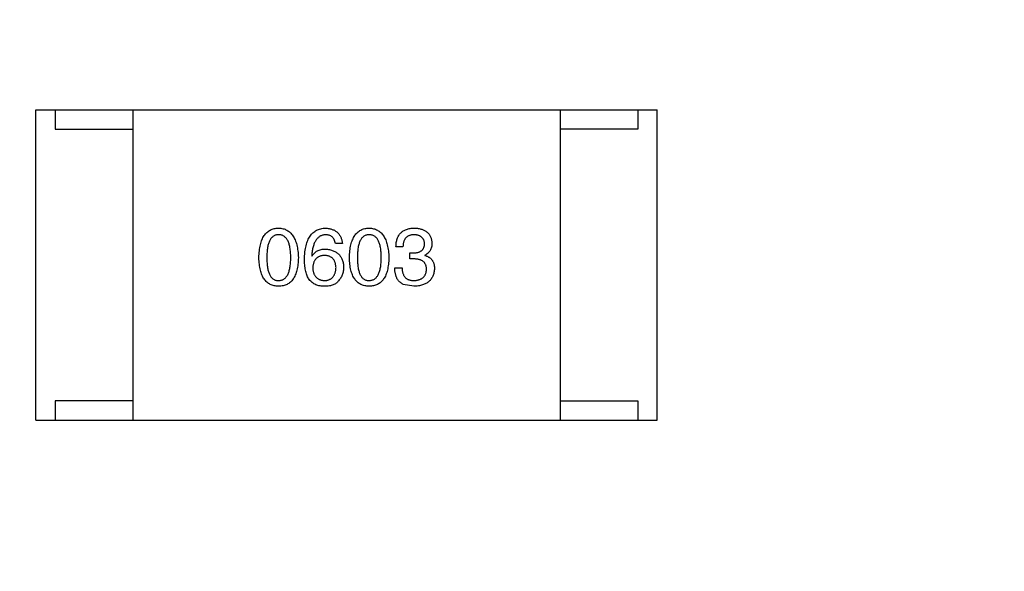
# Model space of a CAD drawing. Header units: millimetres. Extents: x -16 to 538, y -56 to 87.
# Tile 63 of 162: x 452.18 to 454.72, y -0.73 to 0.69. Entities that reach past the tile are written whole.
import ezdxf

# ---------------------------------------------------------------- set-up
doc = ezdxf.new("R2010")
doc.units = ezdxf.units.MM
doc.header["$LTSCALE"] = 1.21
doc.header["$MEASUREMENT"] = 0
doc.header["$PDMODE"] = 3
doc.header["$PDSIZE"] = 0.3125
doc.layers.get('0').update_dxf_attribs({"linetype": 'CONTINUOUS'})
doc.layers.get('DEFPOINTS').update_dxf_attribs({"linetype": 'CONTINUOUS'})
doc.layers.add('Dim', color=3, linetype='CONTINUOUS', lineweight=25)
doc.styles.get("Standard").update_dxf_attribs({"font": 'txt', "width": 0.8})
doc.dimstyles.get("Standard").update_dxf_attribs({"dimtxt": 0.15625, "dimasz": 0.1875, "dimexe": 0.125, "dimexo": 0.0625, "dimgap": 0.09, "dimtad": 0, "dimtih": 1, "dimtoh": 1, "dimzin": 4, "dimdsep": 46, "dimtxsty": 'STANDARD', "dimblk": '_FILLED', "dimblk1": '_FILLED', "dimblk2": '_FILLED', "dimcen": 0.09, "dimazin": 1, "dimtp": 0.01, "dimtm": 0.01, "dimtfac": 1, "dimtofl": 0, "dimtmove": 0, "dimatfit": 3, "dimldrblk": '_FILLED', "dimfxl": 1, "dimtolj": 1, "dimtzin": 4, "dimarcsym": 0})

# ---------------------------------------------------------------- blocks, each defined once
blk = doc.blocks.new('_FILLED')
at = {"color": 0, "linetype": 'ByBlock'}
blk.add_solid([(0, 0), (-1, 0.16667), (-1, -0.16667)], dxfattribs=at)
blk = doc.blocks.new('*D19')
at = {"color": 0, "linetype": 'ByBlock', "lineweight": -2}
for p, q in [((450.6432, 37.0225), (532.5397, 37.0225)), ((532.4147, 37.0225), (532.4147, 16.4209)), ((532.4147, -12.0275), (532.4147, 8.5742)), ((450.6432, -12.0275), (532.5397, -12.0275))]:
    blk.add_line(p, q, dxfattribs=at)
at = {"layer": 'DEFPOINTS', "color": 0, "linetype": 'ByBlock'}
for p in [(450.5807, 37.0225), (450.5807, -12.0275)]:
    blk.add_point(p, dxfattribs=at)
at = {"color": 0, "linetype": 'ByBlock', "lineweight": -2, "xscale": 2.54, "yscale": 2.54, "zscale": 2.54}
for p, rotation in [((532.4147, 37.0225), 90), ((532.4147, -12.0275), 270)]:
    blk.add_blockref('_FILLED', p, dxfattribs=dict(at, rotation=rotation))
at = {"color": 0, "linetype": 'ByBlock', "lineweight": -2, "insert": (532.4147, 12.4975), "char_height": 2.5, "attachment_point": 5, "rotation": 90}
blk.add_mtext('\\A1;49.05', dxfattribs=at)

msp = doc.modelspace()

# ---------------------------------------------------------------- linework, layer by layer
at = {"color": 7, "linetype": 'Continuous'}
for p, q in [((452.2265, 0.4608), (453.8265, 0.4608)), ((452.2265, -0.3392), (452.2265, 0.4608)), ((452.2765, 0.4608), (452.2765, 0.4108)), ((452.4765, 0.4608), (452.4765, -0.3392)), ((453.5765, 0.4608), (453.5765, -0.3392)), ((453.7765, 0.4608), (453.7765, 0.4108)), ((453.8265, -0.3392), (453.8265, 0.4608)), ((452.2765, 0.4108), (452.4765, 0.4108)), ((453.7765, 0.4108), (453.5765, 0.4108)), ((453.0156, 0.1166), (452.9976, 0.1166)), ((453.1717, 0.1076), (453.1537, 0.1076)), ((452.937, 0.0847), (452.9378, 0.0839)), ((453.1898, 0.0921), (453.1996, 0.0921)), ((453.1898, 0.0765), (453.1898, 0.0921)), ((453.1988, 0.0765), (453.1898, 0.0765)), ((453.2283, 0.0863), (453.2283, 0.0855)), ((453.1504, 0.0535), (453.1693, 0.0535)), ((453.1996, 0.006), (453.1726, 0.0109)), ((452.4765, -0.2892), (452.2765, -0.2892)), ((452.2765, -0.2892), (452.2765, -0.3392)), ((453.5765, -0.2892), (453.7765, -0.2892)), ((453.7765, -0.2892), (453.7765, -0.3392)), ((452.2265, -0.3392), (453.8265, -0.3392))]:
    msp.add_line(p, q, dxfattribs=at)
for points, knots in [([(452.8007, 0.0798), (452.8008, 0.0828), (452.801, 0.0887), (452.8018, 0.0973), (452.8029, 0.1053), (452.8044, 0.1127), (452.8062, 0.1195), (452.8085, 0.1257), (452.8111, 0.1314), (452.8141, 0.1365), (452.8175, 0.141), (452.8212, 0.1449), (452.8254, 0.1483), (452.8299, 0.151), (452.8348, 0.1532), (452.84, 0.1548), (452.8457, 0.1557), (452.8495, 0.1559), (452.8515, 0.156)], [0, 0, 0, 0, 0.088823, 0.172287, 0.250296, 0.323438, 0.392244, 0.456221, 0.516635, 0.573871, 0.628, 0.680335, 0.731489, 0.782557, 0.834044, 0.886738, 0.942089, 1, 1, 1, 1]), ([(452.8515, 0.156), (452.8535, 0.1559), (452.8573, 0.1556), (452.8629, 0.1546), (452.868, 0.1529), (452.8729, 0.1507), (452.8774, 0.1479), (452.8815, 0.1446), (452.8852, 0.1406), (452.8885, 0.1361), (452.8916, 0.131), (452.8942, 0.1254), (452.8965, 0.1191), (452.8984, 0.1124), (452.8999, 0.105), (452.9011, 0.0971), (452.902, 0.0886), (452.9022, 0.0828), (452.9024, 0.0798)], [0, 0, 0, 0, 0.057415, 0.112361, 0.16496, 0.216437, 0.267441, 0.318839, 0.371478, 0.426325, 0.483626, 0.544235, 0.608673, 0.677374, 0.750405, 0.828394, 0.911525, 1, 1, 1, 1]), ([(452.9181, 0.0765), (452.9182, 0.0796), (452.9184, 0.0857), (452.9192, 0.0946), (452.9204, 0.1029), (452.922, 0.1105), (452.9239, 0.1176), (452.9263, 0.1241), (452.9291, 0.13), (452.9323, 0.1353), (452.9359, 0.14), (452.9399, 0.1441), (452.9443, 0.1476), (452.9491, 0.1505), (452.9543, 0.1528), (452.9599, 0.1545), (452.9659, 0.1556), (452.9701, 0.1559), (452.9722, 0.156)], [0, 0, 0, 0, 0.087517, 0.169686, 0.246944, 0.319347, 0.387088, 0.450961, 0.511075, 0.567974, 0.622351, 0.675039, 0.726853, 0.778688, 0.83093, 0.884738, 0.941043, 1, 1, 1, 1]), ([(452.9722, 0.156), (452.9738, 0.1559), (452.9769, 0.1556), (452.9814, 0.1549), (452.9857, 0.1539), (452.9896, 0.1527), (452.9933, 0.1512), (452.9968, 0.1494), (452.9999, 0.1473), (453.0028, 0.145), (453.0054, 0.1424), (453.0077, 0.1395), (453.0097, 0.1364), (453.0115, 0.1329), (453.013, 0.1292), (453.0141, 0.1253), (453.0151, 0.1211), (453.0155, 0.1181), (453.0156, 0.1166)], [0, 0, 0, 0, 0.073784, 0.144317, 0.211047, 0.274818, 0.336501, 0.395724, 0.453465, 0.510016, 0.566585, 0.622844, 0.680328, 0.739335, 0.800408, 0.863904, 0.93053, 1, 1, 1, 1]), ([(453.0339, 0.0798), (453.034, 0.0828), (453.0342, 0.0887), (453.0349, 0.0973), (453.036, 0.1053), (453.0376, 0.1127), (453.0394, 0.1195), (453.0417, 0.1257), (453.0443, 0.1314), (453.0473, 0.1365), (453.0506, 0.141), (453.0544, 0.1449), (453.0585, 0.1483), (453.063, 0.151), (453.0679, 0.1532), (453.0732, 0.1548), (453.0788, 0.1557), (453.0827, 0.1559), (453.0847, 0.156)], [0, 0, 0, 0, 0.088823, 0.172287, 0.250296, 0.323438, 0.392244, 0.456221, 0.516635, 0.573871, 0.628, 0.680335, 0.731489, 0.782557, 0.834044, 0.886738, 0.942089, 1, 1, 1, 1]), ([(453.0847, 0.156), (453.0866, 0.1559), (453.0905, 0.1556), (453.096, 0.1546), (453.1012, 0.1529), (453.106, 0.1507), (453.1105, 0.1479), (453.1146, 0.1446), (453.1183, 0.1406), (453.1217, 0.1361), (453.1247, 0.131), (453.1274, 0.1254), (453.1296, 0.1191), (453.1315, 0.1124), (453.1331, 0.105), (453.1343, 0.0971), (453.1351, 0.0886), (453.1354, 0.0828), (453.1355, 0.0798)], [0, 0, 0, 0, 0.057415, 0.112361, 0.16496, 0.216437, 0.267441, 0.318839, 0.371478, 0.426325, 0.483626, 0.544235, 0.608673, 0.677374, 0.750405, 0.828394, 0.911525, 1, 1, 1, 1]), ([(453.1537, 0.1076), (453.1538, 0.1096), (453.1539, 0.1133), (453.1545, 0.1187), (453.1555, 0.1237), (453.1569, 0.1284), (453.1586, 0.1327), (453.1607, 0.1367), (453.1631, 0.1403), (453.166, 0.1435), (453.1691, 0.1464), (453.1727, 0.1489), (453.1765, 0.151), (453.1808, 0.1527), (453.1854, 0.1542), (453.1904, 0.1551), (453.1957, 0.1558), (453.1994, 0.1559), (453.2013, 0.156)], [0, 0, 0, 0, 0.074804, 0.144899, 0.211458, 0.274554, 0.334363, 0.392059, 0.448123, 0.503024, 0.558154, 0.613471, 0.670844, 0.729926, 0.792003, 0.857405, 0.926768, 1, 1, 1, 1]), ([(453.2013, 0.156), (453.203, 0.1559), (453.2063, 0.1557), (453.2112, 0.1551), (453.2158, 0.1542), (453.22, 0.153), (453.2239, 0.1516), (453.2276, 0.1499), (453.2309, 0.1479), (453.2339, 0.1456), (453.2366, 0.1431), (453.2389, 0.1402), (453.2409, 0.1371), (453.2427, 0.1337), (453.2441, 0.13), (453.2452, 0.1261), (453.246, 0.1219), (453.2462, 0.119), (453.2463, 0.1175)], [0, 0, 0, 0, 0.077845, 0.151584, 0.221397, 0.287366, 0.350104, 0.410398, 0.467998, 0.524388, 0.579979, 0.635152, 0.690917, 0.747936, 0.806661, 0.867861, 0.932479, 1, 1, 1, 1]), ([(452.8515, 0.1388), (452.8503, 0.1387), (452.8479, 0.1386), (452.8444, 0.138), (452.8412, 0.1368), (452.8382, 0.1352), (452.8355, 0.133), (452.8329, 0.1305), (452.8307, 0.1275), (452.8287, 0.124), (452.8269, 0.12), (452.8253, 0.1156), (452.8241, 0.1108), (452.823, 0.1055), (452.8222, 0.0997), (452.8216, 0.0935), (452.8213, 0.0868), (452.8212, 0.0821), (452.8212, 0.0798)], [0, 0, 0, 0, 0.049764, 0.097007, 0.143217, 0.188577, 0.235116, 0.282997, 0.333719, 0.387776, 0.445989, 0.508679, 0.576563, 0.649481, 0.728235, 0.812722, 0.903548, 1, 1, 1, 1]), ([(452.8827, 0.0798), (452.8827, 0.0821), (452.8826, 0.0868), (452.8822, 0.0935), (452.8817, 0.0997), (452.8808, 0.1055), (452.8797, 0.1108), (452.8784, 0.1156), (452.8768, 0.12), (452.875, 0.124), (452.8729, 0.1274), (452.8706, 0.1305), (452.868, 0.133), (452.8652, 0.1352), (452.8621, 0.1368), (452.8588, 0.138), (452.8552, 0.1386), (452.8528, 0.1387), (452.8515, 0.1388)], [0, 0, 0, 0, 0.095719, 0.185854, 0.269738, 0.347952, 0.420315, 0.487894, 0.550245, 0.608186, 0.662454, 0.713283, 0.761375, 0.808209, 0.854301, 0.901312, 0.949396, 1, 1, 1, 1]), ([(452.9722, 0.1388), (452.9709, 0.1387), (452.9684, 0.1385), (452.9647, 0.1376), (452.9612, 0.1365), (452.958, 0.1348), (452.955, 0.1329), (452.9522, 0.1304), (452.9497, 0.1276), (452.9473, 0.1244), (452.9452, 0.1208), (452.9434, 0.1168), (452.9417, 0.1124), (452.9403, 0.1076), (452.9391, 0.1025), (452.9382, 0.0969), (452.9374, 0.0909), (452.9371, 0.0868), (452.937, 0.0847)], [0, 0, 0, 0, 0.054741, 0.107075, 0.158339, 0.208382, 0.258772, 0.310045, 0.362765, 0.417822, 0.475982, 0.537466, 0.602901, 0.673037, 0.747247, 0.826291, 0.910782, 1, 1, 1, 1]), ([(452.9976, 0.1166), (452.9972, 0.1184), (452.9965, 0.1217), (452.9947, 0.1263), (452.9923, 0.1302), (452.9893, 0.1333), (452.9858, 0.1358), (452.9817, 0.1375), (452.9771, 0.1386), (452.9739, 0.1387), (452.9722, 0.1388)], [0, 0, 0, 0, 0.1439, 0.274233, 0.394478, 0.509388, 0.621911, 0.738504, 0.863414, 1, 1, 1, 1]), ([(453.0847, 0.1388), (453.0835, 0.1387), (453.0811, 0.1386), (453.0776, 0.138), (453.0743, 0.1368), (453.0713, 0.1352), (453.0686, 0.133), (453.0661, 0.1305), (453.0638, 0.1275), (453.0618, 0.124), (453.0601, 0.12), (453.0585, 0.1156), (453.0573, 0.1108), (453.0561, 0.1055), (453.0554, 0.0997), (453.0548, 0.0935), (453.0544, 0.0868), (453.0544, 0.0821), (453.0544, 0.0798)], [0, 0, 0, 0, 0.049764, 0.097007, 0.143217, 0.188577, 0.235116, 0.282997, 0.333719, 0.387776, 0.445989, 0.508679, 0.576563, 0.649481, 0.728235, 0.812722, 0.903548, 1, 1, 1, 1]), ([(453.1158, 0.0798), (453.1158, 0.0821), (453.1158, 0.0868), (453.1154, 0.0935), (453.1148, 0.0997), (453.114, 0.1055), (453.1129, 0.1108), (453.1116, 0.1156), (453.11, 0.12), (453.1082, 0.124), (453.1061, 0.1274), (453.1038, 0.1305), (453.1012, 0.133), (453.0984, 0.1352), (453.0953, 0.1368), (453.092, 0.138), (453.0884, 0.1386), (453.0859, 0.1387), (453.0847, 0.1388)], [0, 0, 0, 0, 0.095719, 0.185854, 0.269738, 0.347952, 0.420315, 0.487894, 0.550245, 0.608186, 0.662454, 0.713283, 0.761375, 0.808209, 0.854301, 0.901312, 0.949396, 1, 1, 1, 1]), ([(453.2004, 0.1388), (453.1993, 0.1388), (453.1971, 0.1387), (453.1939, 0.1383), (453.191, 0.1377), (453.1882, 0.1369), (453.1857, 0.1358), (453.1833, 0.1344), (453.1812, 0.1329), (453.1793, 0.131), (453.1776, 0.1289), (453.1761, 0.1266), (453.1748, 0.124), (453.1738, 0.1212), (453.1729, 0.1182), (453.1724, 0.1149), (453.1719, 0.1113), (453.1718, 0.1089), (453.1717, 0.1076)], [0, 0, 0, 0, 0.069877, 0.136363, 0.198671, 0.257968, 0.315462, 0.370709, 0.425568, 0.479847, 0.535753, 0.592303, 0.651386, 0.713311, 0.778642, 0.84836, 0.921866, 1, 1, 1, 1]), ([(453.2275, 0.1158), (453.2274, 0.1167), (453.2272, 0.1185), (453.2267, 0.121), (453.2261, 0.1234), (453.2252, 0.1256), (453.2242, 0.1276), (453.2229, 0.1294), (453.2215, 0.1312), (453.2199, 0.1327), (453.2181, 0.134), (453.2162, 0.1352), (453.214, 0.1362), (453.2116, 0.1371), (453.2091, 0.1378), (453.2064, 0.1383), (453.2035, 0.1386), (453.2015, 0.1387), (453.2004, 0.1388)], [0, 0, 0, 0, 0.067655, 0.132224, 0.194132, 0.253145, 0.309858, 0.366002, 0.421361, 0.47702, 0.532632, 0.590536, 0.65067, 0.713258, 0.779588, 0.848803, 0.921949, 1, 1, 1, 1]), ([(452.9378, 0.0839), (452.9386, 0.0853), (452.9403, 0.0881), (452.9435, 0.0918), (452.9472, 0.095), (452.9513, 0.0975), (452.9559, 0.0995), (452.9609, 0.1009), (452.9664, 0.1018), (452.9702, 0.1018), (452.9722, 0.1019)], [0, 0, 0, 0, 0.122276, 0.239997, 0.35611, 0.473903, 0.59404, 0.720428, 0.855383, 1, 1, 1, 1]), ([(452.9722, 0.1019), (452.974, 0.1017), (452.9776, 0.1014), (452.9827, 0.1005), (452.9875, 0.0993), (452.992, 0.0978), (452.9961, 0.096), (452.9999, 0.0939), (453.0034, 0.0914), (453.0065, 0.0886), (453.0093, 0.0855), (453.0116, 0.0821), (453.0138, 0.0784), (453.0155, 0.0744), (453.0168, 0.07), (453.0179, 0.0653), (453.0187, 0.0604), (453.0188, 0.0569), (453.0189, 0.0552)], [0, 0, 0, 0, 0.074228, 0.144548, 0.211288, 0.274576, 0.335162, 0.393915, 0.450599, 0.506657, 0.562409, 0.618617, 0.676096, 0.735061, 0.79654, 0.860906, 0.928473, 1, 1, 1, 1]), ([(453.1996, 0.0921), (453.2007, 0.0921), (453.2028, 0.0922), (453.2059, 0.0926), (453.2088, 0.0931), (453.2115, 0.0938), (453.214, 0.0947), (453.2162, 0.0957), (453.2183, 0.097), (453.2201, 0.0984), (453.2218, 0.0999), (453.2232, 0.1017), (453.2245, 0.1036), (453.2255, 0.1057), (453.2263, 0.108), (453.2269, 0.1105), (453.2273, 0.1131), (453.2274, 0.1149), (453.2275, 0.1158)], [0, 0, 0, 0, 0.079415, 0.154091, 0.22508, 0.29186, 0.355026, 0.415127, 0.472418, 0.528511, 0.583551, 0.638361, 0.693547, 0.750023, 0.807857, 0.868401, 0.932259, 1, 1, 1, 1]), ([(453.2463, 0.1175), (453.2463, 0.1156), (453.2462, 0.1121), (453.2454, 0.107), (453.2439, 0.1024), (453.242, 0.0982), (453.2394, 0.0945), (453.2363, 0.0912), (453.2325, 0.0884), (453.2297, 0.087), (453.2283, 0.0863)], [0, 0, 0, 0, 0.143686, 0.277942, 0.40333, 0.521785, 0.638573, 0.755208, 0.874773, 1, 1, 1, 1]), ([(452.8515, 0.006), (452.8495, 0.0061), (452.8457, 0.0063), (452.84, 0.0072), (452.8348, 0.0087), (452.8299, 0.0108), (452.8254, 0.0135), (452.8212, 0.0167), (452.8175, 0.0205), (452.8141, 0.0249), (452.8111, 0.0298), (452.8085, 0.0353), (452.8063, 0.0413), (452.8044, 0.0479), (452.8029, 0.0551), (452.8018, 0.0628), (452.801, 0.0711), (452.8008, 0.0768), (452.8007, 0.0798)], [0, 0, 0, 0, 0.059135, 0.115606, 0.169241, 0.221578, 0.273261, 0.324749, 0.377329, 0.431642, 0.488541, 0.548597, 0.612232, 0.680174, 0.752504, 0.829777, 0.912307, 1, 1, 1, 1]), ([(452.8212, 0.0798), (452.8212, 0.0774), (452.8213, 0.0728), (452.8216, 0.0661), (452.8222, 0.0598), (452.823, 0.0541), (452.8241, 0.0488), (452.8253, 0.0439), (452.8269, 0.0395), (452.8287, 0.0356), (452.8307, 0.0321), (452.8329, 0.029), (452.8354, 0.0265), (452.8382, 0.0244), (452.8412, 0.0227), (452.8444, 0.0216), (452.8479, 0.0209), (452.8503, 0.0208), (452.8515, 0.0207)], [0, 0, 0, 0, 0.096457, 0.187288, 0.27178, 0.350132, 0.423455, 0.491343, 0.554037, 0.612253, 0.666313, 0.717038, 0.764921, 0.811214, 0.856775, 0.902988, 0.950234, 1, 1, 1, 1]), ([(452.8515, 0.0207), (452.8528, 0.0208), (452.8552, 0.021), (452.8588, 0.0217), (452.8621, 0.023), (452.8652, 0.0247), (452.8681, 0.0268), (452.8706, 0.0294), (452.8729, 0.0325), (452.875, 0.036), (452.8768, 0.0399), (452.8784, 0.0443), (452.8797, 0.0491), (452.8808, 0.0544), (452.8817, 0.0601), (452.8822, 0.0663), (452.8826, 0.0729), (452.8827, 0.0774), (452.8827, 0.0798)], [0, 0, 0, 0, 0.050879, 0.099377, 0.146973, 0.193618, 0.240619, 0.289461, 0.34047, 0.395283, 0.453059, 0.515633, 0.582666, 0.655287, 0.732971, 0.815933, 0.905166, 1, 1, 1, 1]), ([(452.9024, 0.0798), (452.9022, 0.0768), (452.902, 0.0711), (452.9013, 0.0628), (452.9002, 0.0551), (452.8987, 0.0479), (452.8968, 0.0413), (452.8946, 0.0353), (452.892, 0.0298), (452.889, 0.0248), (452.8856, 0.0205), (452.8818, 0.0167), (452.8777, 0.0135), (452.8732, 0.0108), (452.8683, 0.0087), (452.863, 0.0072), (452.8574, 0.0063), (452.8535, 0.0061), (452.8515, 0.006)], [0, 0, 0, 0, 0.08769, 0.170218, 0.24749, 0.319818, 0.387758, 0.451391, 0.511445, 0.568185, 0.622681, 0.67526, 0.726746, 0.778428, 0.830764, 0.884397, 0.940866, 1, 1, 1, 1]), ([(452.9288, 0.0257), (452.9279, 0.0272), (452.9261, 0.0304), (452.924, 0.0357), (452.9222, 0.0414), (452.9207, 0.0475), (452.9195, 0.0541), (452.9187, 0.0611), (452.9182, 0.0687), (452.9181, 0.0738), (452.9181, 0.0765)], [0, 0, 0, 0, 0.101889, 0.209155, 0.322694, 0.442863, 0.569758, 0.70479, 0.848502, 1, 1, 1, 1]), ([(452.9697, 0.0855), (452.9686, 0.0854), (452.9663, 0.0853), (452.963, 0.0849), (452.96, 0.0842), (452.9571, 0.0832), (452.9544, 0.0821), (452.952, 0.0806), (452.9498, 0.079), (452.9478, 0.0771), (452.946, 0.075), (452.9444, 0.0726), (452.943, 0.07), (452.9419, 0.0672), (452.9409, 0.0641), (452.9402, 0.0608), (452.9397, 0.0572), (452.9395, 0.0548), (452.9394, 0.0535)], [0, 0, 0, 0, 0.070453, 0.136523, 0.199866, 0.260392, 0.318446, 0.374657, 0.430182, 0.485556, 0.541071, 0.598396, 0.657208, 0.718642, 0.783247, 0.851631, 0.923928, 1, 1, 1, 1]), ([(452.9993, 0.0544), (452.9992, 0.0556), (452.999, 0.058), (452.9985, 0.0614), (452.9977, 0.0646), (452.9969, 0.0676), (452.9957, 0.0704), (452.9944, 0.073), (452.9928, 0.0752), (452.9911, 0.0773), (452.9891, 0.0792), (452.987, 0.0808), (452.9846, 0.0821), (452.982, 0.0833), (452.9792, 0.0842), (452.9763, 0.0849), (452.9731, 0.0853), (452.9709, 0.0854), (452.9697, 0.0855)], [0, 0, 0, 0, 0.076288, 0.14871, 0.216387, 0.281386, 0.342528, 0.402111, 0.4591, 0.514852, 0.569974, 0.625644, 0.682226, 0.740156, 0.800362, 0.863471, 0.930116, 1, 1, 1, 1]), ([(453.0847, 0.006), (453.0827, 0.0061), (453.0788, 0.0063), (453.0732, 0.0072), (453.0679, 0.0087), (453.063, 0.0108), (453.0585, 0.0135), (453.0544, 0.0167), (453.0506, 0.0205), (453.0473, 0.0249), (453.0442, 0.0298), (453.0417, 0.0353), (453.0394, 0.0413), (453.0375, 0.0479), (453.036, 0.0551), (453.0349, 0.0628), (453.0342, 0.0711), (453.034, 0.0768), (453.0339, 0.0798)], [0, 0, 0, 0, 0.059135, 0.115606, 0.169241, 0.221578, 0.273261, 0.324749, 0.377329, 0.431642, 0.488541, 0.548597, 0.612232, 0.680174, 0.752504, 0.829777, 0.912307, 1, 1, 1, 1]), ([(453.0544, 0.0798), (453.0544, 0.0774), (453.0544, 0.0728), (453.0548, 0.0661), (453.0554, 0.0598), (453.0562, 0.0541), (453.0573, 0.0488), (453.0585, 0.0439), (453.0601, 0.0395), (453.0618, 0.0356), (453.0638, 0.0321), (453.0661, 0.029), (453.0686, 0.0265), (453.0714, 0.0244), (453.0743, 0.0227), (453.0776, 0.0216), (453.0811, 0.0209), (453.0835, 0.0208), (453.0847, 0.0207)], [0, 0, 0, 0, 0.096457, 0.187288, 0.27178, 0.350132, 0.423455, 0.491343, 0.554037, 0.612253, 0.666313, 0.717038, 0.764921, 0.811214, 0.856775, 0.902988, 0.950234, 1, 1, 1, 1]), ([(453.0847, 0.0207), (453.0859, 0.0208), (453.0884, 0.021), (453.092, 0.0217), (453.0953, 0.023), (453.0984, 0.0247), (453.1012, 0.0268), (453.1037, 0.0294), (453.1061, 0.0325), (453.1082, 0.036), (453.11, 0.0399), (453.1115, 0.0443), (453.1129, 0.0491), (453.114, 0.0544), (453.1148, 0.0601), (453.1154, 0.0663), (453.1158, 0.0729), (453.1158, 0.0774), (453.1158, 0.0798)], [0, 0, 0, 0, 0.050879, 0.099377, 0.146973, 0.193618, 0.240619, 0.289461, 0.34047, 0.395283, 0.453059, 0.515633, 0.582666, 0.655287, 0.732971, 0.815933, 0.905166, 1, 1, 1, 1]), ([(453.1355, 0.0798), (453.1354, 0.0768), (453.1352, 0.0711), (453.1344, 0.0628), (453.1333, 0.0551), (453.1318, 0.0479), (453.13, 0.0413), (453.1277, 0.0353), (453.1251, 0.0298), (453.1221, 0.0248), (453.1187, 0.0205), (453.115, 0.0167), (453.1108, 0.0135), (453.1063, 0.0108), (453.1014, 0.0087), (453.0962, 0.0072), (453.0906, 0.0063), (453.0867, 0.0061), (453.0847, 0.006)], [0, 0, 0, 0, 0.08769, 0.170218, 0.24749, 0.319818, 0.387758, 0.451391, 0.511445, 0.568185, 0.622681, 0.67526, 0.726746, 0.778428, 0.830764, 0.884397, 0.940866, 1, 1, 1, 1]), ([(453.2324, 0.0494), (453.2324, 0.0505), (453.2323, 0.0527), (453.2319, 0.0557), (453.2313, 0.0586), (453.2304, 0.0613), (453.2292, 0.0637), (453.2277, 0.0659), (453.226, 0.068), (453.224, 0.0698), (453.2218, 0.0714), (453.2193, 0.0728), (453.2165, 0.0739), (453.2134, 0.0748), (453.2102, 0.0756), (453.2066, 0.0761), (453.2028, 0.0765), (453.2002, 0.0765), (453.1988, 0.0765)], [0, 0, 0, 0, 0.066518, 0.129194, 0.188613, 0.245254, 0.300032, 0.353805, 0.407079, 0.461108, 0.516272, 0.574141, 0.634837, 0.699275, 0.767504, 0.840272, 0.917505, 1, 1, 1, 1]), ([(453.2283, 0.0855), (453.2293, 0.0852), (453.2313, 0.0845), (453.2341, 0.0834), (453.2366, 0.0821), (453.2391, 0.0807), (453.2413, 0.0791), (453.2433, 0.0773), (453.2452, 0.0755), (453.2468, 0.0734), (453.2482, 0.0712), (453.2495, 0.0689), (453.2505, 0.0664), (453.2514, 0.0638), (453.2521, 0.061), (453.2525, 0.0581), (453.2529, 0.0551), (453.2529, 0.053), (453.2529, 0.0519)], [0, 0, 0, 0, 0.069445, 0.136039, 0.200011, 0.261745, 0.322328, 0.381403, 0.438864, 0.496655, 0.554398, 0.612391, 0.672266, 0.733005, 0.79604, 0.861293, 0.928785, 1, 1, 1, 1]), ([(452.9394, 0.0535), (452.9395, 0.0522), (452.9397, 0.0497), (452.9402, 0.0461), (452.941, 0.0427), (452.9419, 0.0395), (452.9431, 0.0366), (452.9445, 0.034), (452.9461, 0.0315), (452.948, 0.0294), (452.95, 0.0274), (452.9523, 0.0257), (452.9548, 0.0242), (452.9576, 0.0231), (452.9605, 0.0221), (452.9637, 0.0214), (452.967, 0.0209), (452.9694, 0.0208), (452.9706, 0.0207)], [0, 0, 0, 0, 0.076467, 0.148148, 0.216496, 0.280559, 0.342274, 0.401168, 0.458322, 0.514073, 0.569257, 0.62465, 0.68124, 0.739113, 0.799947, 0.862804, 0.929597, 1, 1, 1, 1]), ([(452.9706, 0.0207), (452.9717, 0.0208), (452.9738, 0.021), (452.9769, 0.0216), (452.9798, 0.0224), (452.9825, 0.0234), (452.985, 0.0247), (452.9873, 0.0262), (452.9894, 0.028), (452.9913, 0.0299), (452.993, 0.0322), (452.9945, 0.0347), (452.9958, 0.0373), (452.9969, 0.0403), (452.9978, 0.0435), (452.9985, 0.0469), (452.999, 0.0505), (452.9992, 0.0531), (452.9993, 0.0544)], [0, 0, 0, 0, 0.066682, 0.130303, 0.190802, 0.248749, 0.30534, 0.361219, 0.415721, 0.471765, 0.528279, 0.586428, 0.64659, 0.710143, 0.776461, 0.846692, 0.921137, 1, 1, 1, 1]), ([(453.0189, 0.0552), (453.0189, 0.0534), (453.0188, 0.05), (453.0181, 0.0449), (453.0169, 0.04), (453.0153, 0.0352), (453.0132, 0.0307), (453.0107, 0.0263), (453.0077, 0.0222), (453.0054, 0.0196), (453.0042, 0.0183)], [0, 0, 0, 0, 0.12904, 0.253809, 0.377066, 0.499122, 0.621469, 0.744665, 0.870607, 1, 1, 1, 1]), ([(453.1726, 0.0109), (453.1717, 0.0113), (453.17, 0.0122), (453.1676, 0.0137), (453.1653, 0.0154), (453.1632, 0.0172), (453.1612, 0.0193), (453.1594, 0.0215), (453.1578, 0.0239), (453.1563, 0.0265), (453.155, 0.0293), (453.1539, 0.0322), (453.1529, 0.0353), (453.1521, 0.0386), (453.1514, 0.0421), (453.1509, 0.0457), (453.1506, 0.0496), (453.1505, 0.0522), (453.1504, 0.0535)], [0, 0, 0, 0, 0.056906, 0.113264, 0.168825, 0.223843, 0.279195, 0.335267, 0.392098, 0.450414, 0.51054, 0.572219, 0.636652, 0.703156, 0.773102, 0.845505, 0.921063, 1, 1, 1, 1]), ([(453.1693, 0.0535), (453.1693, 0.0522), (453.1694, 0.0496), (453.1699, 0.0459), (453.1706, 0.0424), (453.1715, 0.0392), (453.1726, 0.0363), (453.174, 0.0336), (453.1756, 0.0311), (453.1774, 0.0289), (453.1795, 0.027), (453.1818, 0.0253), (453.1844, 0.0239), (453.1872, 0.0227), (453.1901, 0.0218), (453.1934, 0.0212), (453.1968, 0.0208), (453.1992, 0.0208), (453.2004, 0.0207)], [0, 0, 0, 0, 0.07723, 0.149593, 0.217944, 0.282232, 0.34411, 0.402297, 0.458791, 0.513966, 0.568538, 0.623291, 0.679957, 0.737243, 0.798142, 0.86118, 0.928728, 1, 1, 1, 1]), ([(453.2529, 0.0519), (453.2528, 0.0501), (453.2525, 0.0466), (453.2516, 0.0416), (453.2504, 0.0368), (453.2487, 0.0325), (453.2467, 0.0284), (453.2443, 0.0247), (453.2415, 0.0213), (453.2384, 0.0182), (453.2348, 0.0155), (453.2309, 0.0131), (453.2266, 0.0111), (453.2219, 0.0094), (453.2169, 0.008), (453.2115, 0.007), (453.2057, 0.0063), (453.2017, 0.0061), (453.1996, 0.006)], [0, 0, 0, 0, 0.068236, 0.132937, 0.194125, 0.253174, 0.310181, 0.365986, 0.421096, 0.476216, 0.532352, 0.590232, 0.649824, 0.71274, 0.778406, 0.848058, 0.921922, 1, 1, 1, 1]), ([(452.9673, 0.006), (452.9652, 0.0061), (452.9612, 0.0063), (452.9554, 0.0074), (452.95, 0.009), (452.9449, 0.0112), (452.9403, 0.014), (452.936, 0.0173), (452.9321, 0.0212), (452.9299, 0.0242), (452.9288, 0.0257)], [0, 0, 0, 0, 0.137449, 0.267856, 0.393219, 0.514735, 0.63397, 0.753734, 0.874967, 1, 1, 1, 1]), ([(453.2004, 0.0207), (453.2017, 0.0208), (453.2041, 0.021), (453.2075, 0.0215), (453.2107, 0.0222), (453.2138, 0.0231), (453.2166, 0.0242), (453.2191, 0.0255), (453.2215, 0.027), (453.2236, 0.0287), (453.2255, 0.0306), (453.2272, 0.0327), (453.2286, 0.035), (453.2298, 0.0375), (453.2309, 0.0402), (453.2316, 0.0431), (453.2322, 0.0462), (453.2323, 0.0483), (453.2324, 0.0494)], [0, 0, 0, 0, 0.076694, 0.149502, 0.218019, 0.283183, 0.345589, 0.405199, 0.462852, 0.519478, 0.575313, 0.630559, 0.687006, 0.744638, 0.804006, 0.866059, 0.931486, 1, 1, 1, 1]), ([(453.0042, 0.0183), (453.0032, 0.0172), (453.0013, 0.0151), (452.9979, 0.0125), (452.994, 0.0103), (452.9896, 0.0085), (452.9847, 0.0072), (452.9793, 0.0064), (452.9734, 0.0059), (452.9694, 0.006), (452.9673, 0.006)], [0, 0, 0, 0, 0.105033, 0.21147, 0.321511, 0.438526, 0.563605, 0.698055, 0.843218, 1, 1, 1, 1])]:
    msp.add_open_spline(points, degree=3, knots=knots, dxfattribs=at)

# ---------------------------------------------------------------- dimensions: what is measured, and where the dimension line sits
at = {"layer": 'Dim'}
dim = msp.add_linear_dim(base=(532.4147, -12.0275), p1=(450.5807, 37.0225), p2=(450.5807, -12.0275), angle=90, dimstyle='STANDARD', override={"dimtxt": 2.5, "dimasz": 2.54, "dimtih": 0, "dimtoh": 0, "dimzin": 0, "dimcen": 0.198, "dimadec": 0, "dimazin": 0, "dimtp": 0, "dimtm": 0, "dimtdec": 4, "dimtzin": 0}, dxfattribs=at)
dim.commit()
dim.dimension.update_dxf_attribs({"geometry": '*D19', "text_midpoint": (532.4147, 12.4975)})

doc.saveas('drawing.dxf')
